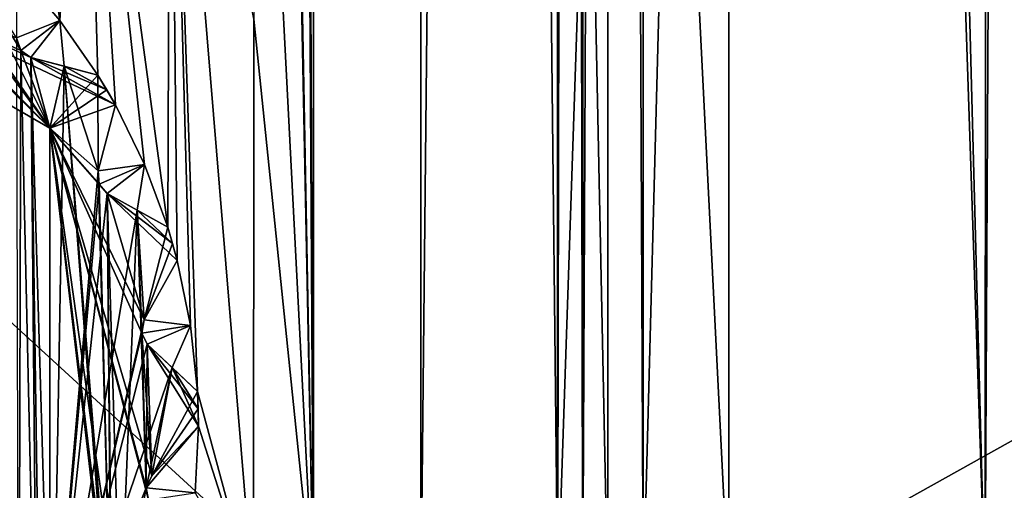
# Model space of a CAD drawing. Header units: metres. Extents: x -205 to 205, y -82 to 82.
# Tile 77 of 256: x -91.65 to -85.89, y -36.87 to -34.12. Entities that reach past the tile are written whole.
import ezdxf

# ---------------------------------------------------------------- set-up
doc = ezdxf.new("R2010")
doc.units = ezdxf.units.M
doc.layers.add('solid_PRT0003', color=7, linetype='CONTINUOUS')

msp = doc.modelspace()

# ---------------------------------------------------------------- linework, layer by layer
at = {"layer": 'solid_PRT0003'}
for points in [[(-200, -75), (-200, 75), (0, 75)], [(0, -75), (-200, -75), (0, 75)], [(-173.501572, -37.4888, 108.5), (-88.490875, 37.499069, 108.5), (-173.490875, 37.5112, 108.5)], [(-173.501572, -37.4888, 108.5), (-88.501579, -37.500927, 108.5), (-88.490875, 37.499069, 108.5)], [(-89.929092, -37.500725, 108.410858), (-172.074066, -37.489002, 108.410858), (-172.063354, 37.510998, 108.410858)], [(-89.918396, 37.499275, 108.410858), (-89.929092, -37.500725, 108.410858), (-172.063354, 37.510998, 108.410858)], [(-89.929092, -37.500725, 108.410858), (-90.26828, 37.499325, 75), (-90.268768, 34.112724, 75)], [(-89.918396, 37.499275, 108.410858), (-90.26828, 37.499325, 75), (-89.929092, -37.500725, 108.410858)], [(-89.290878, 37.499184, 106.5), (-89.301575, -37.500813, 106.5), (-88.490875, 37.499069, 106)], [(-89.290878, 37.499184, 104.5), (-89.301575, -37.500813, 104.5), (-88.490875, 37.499069, 104)], [(-89.290878, 37.499184, 102.5), (-89.301575, -37.500813, 102.5), (-88.490875, 37.499069, 102)], [(-89.290878, 37.499184, 100.5), (-89.301575, -37.500813, 100.5), (-88.490875, 37.499069, 100)], [(-89.290878, 37.499184, 98.5), (-89.301575, -37.500813, 98.5), (-88.490875, 37.499069, 98)], [(-89.290878, 37.499184, 96.5), (-89.301575, -37.500813, 96.5), (-88.490875, 37.499069, 96)], [(-89.290878, 37.499184, 94.5), (-89.301575, -37.500813, 94.5), (-88.490875, 37.499069, 94)], [(-89.290878, 37.499184, 92.5), (-89.301575, -37.500813, 92.5), (-88.490875, 37.499069, 92)], [(-89.290878, 37.499184, 90.5), (-89.301575, -37.500813, 90.5), (-88.490875, 37.499069, 90)], [(-89.290878, 37.499184, 88.5), (-89.301575, -37.500813, 88.5), (-88.490875, 37.499069, 88)], [(-89.290878, 37.499184, 86.5), (-89.301575, -37.500813, 86.5), (-88.490875, 37.499069, 86)], [(-89.290878, 37.499184, 84.5), (-89.301575, -37.500813, 84.5), (-88.490875, 37.499069, 84)], [(-89.290878, 37.499184, 82.5), (-89.301575, -37.500813, 82.5), (-88.490875, 37.499069, 82)], [(-89.290878, 37.499184, 80.5), (-89.301575, -37.500813, 80.5), (-88.490875, 37.499069, 80)], [(-89.290878, 37.499184, 78.5), (-89.301575, -37.500813, 78.5), (-88.490875, 37.499069, 78)], [(-89.290878, 37.499184, 76.5), (-89.301575, -37.500813, 76.5), (-88.490875, 37.499069, 76)], [(-89.290878, 37.499184, 106.5), (-88.501579, -37.500927, 107), (-89.301575, -37.500813, 106.5)], [(-89.290878, 37.499184, 104.5), (-88.501579, -37.500927, 105), (-89.301575, -37.500813, 104.5)], [(-89.290878, 37.499184, 102.5), (-88.501579, -37.500927, 103), (-89.301575, -37.500813, 102.5)], [(-89.290878, 37.499184, 100.5), (-88.501579, -37.500927, 101), (-89.301575, -37.500813, 100.5)], [(-89.290878, 37.499184, 98.5), (-88.501579, -37.500927, 99), (-89.301575, -37.500813, 98.5)], [(-89.290878, 37.499184, 96.5), (-88.501579, -37.500927, 97), (-89.301575, -37.500813, 96.5)], [(-89.290878, 37.499184, 94.5), (-88.501579, -37.500927, 95), (-89.301575, -37.500813, 94.5)], [(-89.290878, 37.499184, 92.5), (-88.501579, -37.500927, 93), (-89.301575, -37.500813, 92.5)], [(-89.290878, 37.499184, 90.5), (-88.501579, -37.500927, 91), (-89.301575, -37.500813, 90.5)], [(-89.290878, 37.499184, 88.5), (-88.501579, -37.500927, 89), (-89.301575, -37.500813, 88.5)], [(-89.290878, 37.499184, 86.5), (-88.501579, -37.500927, 87), (-89.301575, -37.500813, 86.5)], [(-89.290878, 37.499184, 84.5), (-88.501579, -37.500927, 85), (-89.301575, -37.500813, 84.5)], [(-89.290878, 37.499184, 82.5), (-88.501579, -37.500927, 83), (-89.301575, -37.500813, 82.5)], [(-89.290878, 37.499184, 80.5), (-88.501579, -37.500927, 81), (-89.301575, -37.500813, 80.5)], [(-89.290878, 37.499184, 78.5), (-88.501579, -37.500927, 79), (-89.301575, -37.500813, 78.5)], [(-89.290878, 37.499184, 76.5), (-88.501579, -37.500927, 77), (-89.301575, -37.500813, 76.5)], [(-89.301575, -37.500813, 106.5), (-88.501579, -37.500927, 106), (-88.490875, 37.499069, 106)], [(-89.301575, -37.500813, 104.5), (-88.501579, -37.500927, 104), (-88.490875, 37.499069, 104)], [(-89.301575, -37.500813, 102.5), (-88.501579, -37.500927, 102), (-88.490875, 37.499069, 102)], [(-89.301575, -37.500813, 100.5), (-88.501579, -37.500927, 100), (-88.490875, 37.499069, 100)], [(-89.301575, -37.500813, 98.5), (-88.501579, -37.500927, 98), (-88.490875, 37.499069, 98)], [(-89.301575, -37.500813, 96.5), (-88.501579, -37.500927, 96), (-88.490875, 37.499069, 96)], [(-89.301575, -37.500813, 94.5), (-88.501579, -37.500927, 94), (-88.490875, 37.499069, 94)], [(-89.301575, -37.500813, 92.5), (-88.501579, -37.500927, 92), (-88.490875, 37.499069, 92)], [(-89.301575, -37.500813, 90.5), (-88.501579, -37.500927, 90), (-88.490875, 37.499069, 90)], [(-89.301575, -37.500813, 88.5), (-88.501579, -37.500927, 88), (-88.490875, 37.499069, 88)], [(-89.301575, -37.500813, 86.5), (-88.501579, -37.500927, 86), (-88.490875, 37.499069, 86)], [(-89.301575, -37.500813, 84.5), (-88.501579, -37.500927, 84), (-88.490875, 37.499069, 84)], [(-89.301575, -37.500813, 82.5), (-88.501579, -37.500927, 82), (-88.490875, 37.499069, 82)], [(-89.301575, -37.500813, 80.5), (-88.501579, -37.500927, 80), (-88.490875, 37.499069, 80)], [(-89.301575, -37.500813, 78.5), (-88.501579, -37.500927, 78), (-88.490875, 37.499069, 78)], [(-89.301575, -37.500813, 76.5), (-88.501579, -37.500927, 76), (-88.490875, 37.499069, 76)], [(-89.290878, 37.499184, 106.5), (-88.490875, 37.499069, 107), (-88.501579, -37.500927, 107)], [(-89.290878, 37.499184, 104.5), (-88.490875, 37.499069, 105), (-88.501579, -37.500927, 105)], [(-89.290878, 37.499184, 102.5), (-88.490875, 37.499069, 103), (-88.501579, -37.500927, 103)], [(-89.290878, 37.499184, 100.5), (-88.490875, 37.499069, 101), (-88.501579, -37.500927, 101)], [(-89.290878, 37.499184, 98.5), (-88.490875, 37.499069, 99), (-88.501579, -37.500927, 99)], [(-89.290878, 37.499184, 96.5), (-88.490875, 37.499069, 97), (-88.501579, -37.500927, 97)], [(-89.290878, 37.499184, 94.5), (-88.490875, 37.499069, 95), (-88.501579, -37.500927, 95)], [(-89.290878, 37.499184, 92.5), (-88.490875, 37.499069, 93), (-88.501579, -37.500927, 93)], [(-89.290878, 37.499184, 90.5), (-88.490875, 37.499069, 91), (-88.501579, -37.500927, 91)], [(-89.290878, 37.499184, 88.5), (-88.490875, 37.499069, 89), (-88.501579, -37.500927, 89)], [(-89.290878, 37.499184, 86.5), (-88.490875, 37.499069, 87), (-88.501579, -37.500927, 87)], [(-89.290878, 37.499184, 84.5), (-88.490875, 37.499069, 85), (-88.501579, -37.500927, 85)], [(-89.290878, 37.499184, 82.5), (-88.490875, 37.499069, 83), (-88.501579, -37.500927, 83)], [(-89.290878, 37.499184, 80.5), (-88.490875, 37.499069, 81), (-88.501579, -37.500927, 81)], [(-89.290878, 37.499184, 78.5), (-88.490875, 37.499069, 79), (-88.501579, -37.500927, 79)], [(-89.290878, 37.499184, 76.5), (-88.490875, 37.499069, 77), (-88.501579, -37.500927, 77)], [(-88.490875, 37.499069, 48), (-88.501579, -37.500927, 48), (-85.990875, 37.498714, 48)], [(-88.501579, -37.500927, 55), (-88.501579, -37.500927, 48), (-88.490875, 37.499069, 48)], [(-88.501579, -37.500927, 55), (-88.490875, 37.499069, 48), (-88.490875, 37.499069, 55)], [(-86.001579, -37.501286, 73), (-88.501579, -37.500927, 73), (-88.490875, 37.499069, 73)], [(-88.490875, 37.499069, 66), (-88.490875, 37.499069, 73), (-88.501579, -37.500927, 73)], [(-88.501579, -37.500927, 66), (-88.490875, 37.499069, 66), (-88.501579, -37.500927, 73)], [(-88.490875, 37.499069, 57), (-88.501579, -37.500927, 57), (-85.990875, 37.498714, 57)], [(-88.501579, -37.500927, 64), (-88.501579, -37.500927, 57), (-88.490875, 37.499069, 57)], [(-88.501579, -37.500927, 64), (-88.490875, 37.499069, 57), (-88.490875, 37.499069, 64)], [(-86.001579, -37.501286, 55), (-88.501579, -37.500927, 55), (-88.490875, 37.499069, 55)], [(-88.501579, -37.500927, 66), (-85.990875, 37.498714, 66), (-88.490875, 37.499069, 66)], [(-86.001579, -37.501286, 64), (-88.501579, -37.500927, 64), (-88.490875, 37.499069, 64)], [(-88.501579, -37.500927, 108.5), (-88.490875, 37.499069, 107), (-88.490875, 37.499069, 108.5)], [(-88.501579, -37.500927, 108.5), (-88.501579, -37.500927, 107), (-88.490875, 37.499069, 107)], [(-88.501579, -37.500927, 106), (-88.490875, 37.499069, 105), (-88.490875, 37.499069, 106)], [(-88.501579, -37.500927, 106), (-88.501579, -37.500927, 105), (-88.490875, 37.499069, 105)], [(-88.501579, -37.500927, 104), (-88.490875, 37.499069, 103), (-88.490875, 37.499069, 104)], [(-88.501579, -37.500927, 104), (-88.501579, -37.500927, 103), (-88.490875, 37.499069, 103)], [(-88.501579, -37.500927, 102), (-88.490875, 37.499069, 101), (-88.490875, 37.499069, 102)], [(-88.501579, -37.500927, 102), (-88.501579, -37.500927, 101), (-88.490875, 37.499069, 101)], [(-88.501579, -37.500927, 100), (-88.490875, 37.499069, 99), (-88.490875, 37.499069, 100)], [(-88.501579, -37.500927, 100), (-88.501579, -37.500927, 99), (-88.490875, 37.499069, 99)], [(-88.501579, -37.500927, 98), (-88.490875, 37.499069, 97), (-88.490875, 37.499069, 98)], [(-88.501579, -37.500927, 98), (-88.501579, -37.500927, 97), (-88.490875, 37.499069, 97)], [(-88.501579, -37.500927, 96), (-88.490875, 37.499069, 95), (-88.490875, 37.499069, 96)], [(-88.501579, -37.500927, 96), (-88.501579, -37.500927, 95), (-88.490875, 37.499069, 95)], [(-88.501579, -37.500927, 94), (-88.490875, 37.499069, 93), (-88.490875, 37.499069, 94)], [(-88.501579, -37.500927, 94), (-88.501579, -37.500927, 93), (-88.490875, 37.499069, 93)], [(-88.501579, -37.500927, 92), (-88.490875, 37.499069, 91), (-88.490875, 37.499069, 92)], [(-88.501579, -37.500927, 92), (-88.501579, -37.500927, 91), (-88.490875, 37.499069, 91)], [(-88.501579, -37.500927, 90), (-88.490875, 37.499069, 89), (-88.490875, 37.499069, 90)], [(-88.501579, -37.500927, 90), (-88.501579, -37.500927, 89), (-88.490875, 37.499069, 89)], [(-88.501579, -37.500927, 88), (-88.490875, 37.499069, 87), (-88.490875, 37.499069, 88)], [(-88.501579, -37.500927, 88), (-88.501579, -37.500927, 87), (-88.490875, 37.499069, 87)], [(-88.501579, -37.500927, 86), (-88.490875, 37.499069, 85), (-88.490875, 37.499069, 86)], [(-88.501579, -37.500927, 86), (-88.501579, -37.500927, 85), (-88.490875, 37.499069, 85)], [(-88.501579, -37.500927, 84), (-88.490875, 37.499069, 83), (-88.490875, 37.499069, 84)], [(-88.501579, -37.500927, 84), (-88.501579, -37.500927, 83), (-88.490875, 37.499069, 83)], [(-88.501579, -37.500927, 82), (-88.490875, 37.499069, 81), (-88.490875, 37.499069, 82)], [(-88.501579, -37.500927, 82), (-88.501579, -37.500927, 81), (-88.490875, 37.499069, 81)], [(-88.501579, -37.500927, 80), (-88.490875, 37.499069, 79), (-88.490875, 37.499069, 80)], [(-88.501579, -37.500927, 80), (-88.501579, -37.500927, 79), (-88.490875, 37.499069, 79)], [(-88.501579, -37.500927, 78), (-88.490875, 37.499069, 77), (-88.490875, 37.499069, 78)], [(-88.501579, -37.500927, 78), (-88.501579, -37.500927, 77), (-88.490875, 37.499069, 77)], [(-88.501579, -37.500927, 76), (-88.490875, 37.499069, 75.5), (-88.490875, 37.499069, 76)], [(-88.501579, -37.500927, 76), (-88.501579, -37.500927, 75.5), (-88.490875, 37.499069, 75.5)], [(-88.355133, -37.50095, 75.146446), (-88.490875, 37.499069, 75.5), (-88.501579, -37.500927, 75.5)], [(-88.496223, -0.000929, 44.299999), (-88.490875, 37.499069, 45.5), (-88.501579, -37.500927, 45.5)], [(-88.344429, 37.49905, 45.853554), (-88.501579, -37.500927, 45.5), (-88.490875, 37.499069, 45.5)], [(-88.344429, 37.49905, 45.853554), (-88.355133, -37.50095, 45.853554), (-88.501579, -37.500927, 45.5)], [(-88.501579, -37.500927, 48), (-86.001579, -37.501286, 48), (-85.990875, 37.498714, 48)], [(-88.501579, -37.500927, 57), (-86.001579, -37.501286, 57), (-85.990875, 37.498714, 57)], [(-86.001579, -37.501286, 66), (-85.990875, 37.498714, 66), (-88.501579, -37.500927, 66)], [(-86.001579, -37.501286, 73), (-88.490875, 37.499069, 73), (-85.990875, 37.498714, 73)], [(-86.001579, -37.501286, 55), (-88.490875, 37.499069, 55), (-85.990875, 37.498714, 55)], [(-86.001579, -37.501286, 64), (-88.490875, 37.499069, 64), (-85.990875, 37.498714, 64)], [(-88.344429, 37.49905, 75.146446), (-88.490875, 37.499069, 75.5), (-88.355133, -37.50095, 75.146446)], [(-88.344429, 37.49905, 45.853554), (-87.990875, 37.499001, 46), (-88.355133, -37.50095, 45.853554)], [(-88.344429, 37.49905, 75.146446), (-88.355133, -37.50095, 75.146446), (-88.001579, -37.500999, 75)], [(-88.355133, -37.50095, 45.853554), (-87.990875, 37.499001, 46), (-88.001579, -37.500999, 46)], [(-88.344429, 37.49905, 75.146446), (-88.001579, -37.500999, 75), (-87.990875, 37.499001, 75)], [(-87.990875, 37.499001, 46), (-85.990875, 37.498714, 46), (-88.001579, -37.500999, 46)], [(-87.990875, 37.499001, 75), (-88.001579, -37.500999, 75), (-86.001579, -37.501286, 75)], [(-88.001579, -37.500999, 46), (-85.990875, 37.498714, 46), (-86.001579, -37.501286, 46)], [(-87.990875, 37.499001, 75), (-86.001579, -37.501286, 75), (-85.990875, 37.498714, 75)], [(-85.648026, -37.501335, 47.853554), (-85.990875, 37.498714, 48), (-86.001579, -37.501286, 48)], [(-85.637321, 37.498665, 73.146446), (-86.001579, -37.501286, 73), (-85.990875, 37.498714, 73)], [(-85.648026, -37.501335, 56.853554), (-85.990875, 37.498714, 57), (-86.001579, -37.501286, 57)], [(-86.001579, -37.501286, 55), (-85.990875, 37.498714, 55), (-85.637321, 37.498665, 55.146446)], [(-85.648026, -37.501335, 65.853554), (-85.990875, 37.498714, 66), (-86.001579, -37.501286, 66)], [(-86.001579, -37.501286, 64), (-85.990875, 37.498714, 64), (-85.637321, 37.498665, 64.146446)], [(-86.001579, -37.501286, 46), (-85.990875, 37.498714, 46), (-85.637321, 37.498665, 46.146446)], [(-85.648026, -37.501335, 74.853554), (-85.990875, 37.498714, 75), (-86.001579, -37.501286, 75)], [(-85.648026, -37.501335, 73.146446), (-86.001579, -37.501286, 73), (-85.637321, 37.498665, 73.146446)], [(-85.648026, -37.501335, 55.146446), (-86.001579, -37.501286, 55), (-85.637321, 37.498665, 55.146446)], [(-85.648026, -37.501335, 64.146446), (-86.001579, -37.501286, 64), (-85.637321, 37.498665, 64.146446)], [(-85.648026, -37.501335, 46.146446), (-86.001579, -37.501286, 46), (-85.637321, 37.498665, 46.146446)], [(-85.637321, 37.498665, 47.853554), (-85.990875, 37.498714, 48), (-85.648026, -37.501335, 47.853554)], [(-85.648026, -37.501335, 56.853554), (-85.637321, 37.498665, 56.853554), (-85.990875, 37.498714, 57)], [(-85.648026, -37.501335, 65.853554), (-85.637321, 37.498665, 65.853554), (-85.990875, 37.498714, 66)], [(-85.637321, 37.498665, 74.853554), (-85.990875, 37.498714, 75), (-85.648026, -37.501335, 74.853554)], [(-89.929092, -37.500725, 108.410858), (-90.268768, 34.112724, 75), (-90.269249, 30.742104, 75)], [(-90.270752, 20.19717, 75), (-89.929092, -37.500725, 108.410858), (-90.269249, 30.742104, 75)], [(-90.270752, 20.19717, 75), (-90.270912, 19.101479, 75), (-89.929092, -37.500725, 108.410858)], [(-90.270912, 19.101479, 75), (-90.27636, -19.102829, 75), (-89.929092, -37.500725, 108.410858)], [(-88.498222, -14.001639, 38.500713), (-88.496223, -0.000929, 44.299999), (-88.501579, -37.500927, 45.5)], [(-88.499054, -19.800928, 24.5), (-88.498222, -14.001639, 38.500713), (-88.501579, -37.500927, 45.5)], [(-90.27636, -19.102829, 75), (-90.27652, -20.198521, 75), (-89.929092, -37.500725, 108.410858)], [(-88.499054, -19.800928, 24.5), (-88.501579, -37.500927, 45.5), (-88.499222, -20.976364, 14.774105)], [(-90.27652, -20.198521, 75), (-90.278023, -30.743452, 75), (-89.929092, -37.500725, 108.410858)], [(-88.501579, -37.500927, 45.5), (-88.499451, -22.615583, 14.705912), (-88.499222, -20.976364, 14.774105)], [(-88.501579, -37.500927, 45.5), (-88.499565, -23.419096, 14.5), (-88.499451, -22.615583, 14.705912)], [(-88.501579, -37.500927, 45.5), (-88.501579, -37.500927, 14.5), (-88.499565, -23.419096, 14.5)], [(-88.208687, -37.500969, 13.792893), (-88.499565, -23.419096, 14.5), (-88.501579, -37.500927, 14.5)], [(-88.206673, -23.419138, 13.792892), (-88.499565, -23.419096, 14.5), (-88.208687, -37.500969, 13.792893)], [(-88.206673, -23.419138, 13.792892), (-88.208687, -37.500969, 13.792893), (-87.501579, -37.501072, 13.5)], [(-88.206673, -23.419138, 13.792892), (-87.501579, -37.501072, 13.5), (-87.499565, -23.419239, 13.5)], [(-78.465324, -32.456062, 13.5), (-87.499565, -23.419239, 13.5), (-87.501579, -37.501072, 13.5)], [(-89.929092, -37.500725, 108.410858), (-90.278023, -30.743452, 75), (-90.278503, -34.113285, 75)], [(-90.78154, -35.32859, 75), (-90.76757, -31.603254, 75), (-91.265327, -31.743202, 75)], [(-90.78154, -35.32859, 75), (-90.725716, -35.52338, 75), (-90.76757, -31.603254, 75)], [(-90.278984, -37.500675, 75), (-90.278503, -34.113285, 75), (-90.76757, -31.603254, 75)], [(-90.607071, -36.290493, 75), (-90.278984, -37.500675, 75), (-90.76757, -31.603254, 75)], [(-90.647263, -35.903976, 75), (-90.607071, -36.290493, 75), (-90.76757, -31.603254, 75)], [(-90.725716, -35.52338, 75), (-90.647263, -35.903976, 75), (-90.76757, -31.603254, 75)], [(-91.411171, -34.120949, 75), (-91.265327, -31.743202, 75), (-91.766609, -31.615757, 75)], [(-91.663269, -33.825222, 75), (-91.411171, -34.120949, 75), (-91.766609, -31.615757, 75)], [(-91.411171, -34.120949, 75), (-91.189743, -34.440292, 75), (-91.265327, -31.743202, 75)], [(-90.916588, -34.964211, 75), (-90.78154, -35.32859, 75), (-91.265327, -31.743202, 75)], [(-91.087227, -34.615082, 75), (-90.916588, -34.964211, 75), (-91.265327, -31.743202, 75)], [(-91.189743, -34.440292, 75), (-91.087227, -34.615082, 75), (-91.265327, -31.743202, 75)], [(-77.105865, -34.974171, 13.5), (-78.465324, -32.456062, 13.5), (-87.501579, -37.501072, 13.5)], [(-94.500938, -33.000072, 55), (-91.581444, -34.338203, 55), (-91.087227, -34.615082, 55)], [(-91.470001, -34.750698, 55), (-94.500938, -33.000072, 55), (-91.087227, -34.615082, 55)], [(-94.500938, -33.000072, 55), (-91.639687, -34.297104, 55), (-91.581444, -34.338203, 55)], [(-94.500938, -33.000072, 55), (-91.664719, -34.223328, 55), (-91.639687, -34.297104, 55)], [(-94.500938, -33.000072, 26), (-94.500938, -33.000072, 55), (-91.470001, -34.750698, 55)], [(-91.469917, -34.750843, 26), (-94.500938, -33.000072, 26), (-91.470001, -34.750698, 55)], [(-93.112427, -33.138348, 26), (-94.500938, -33.000072, 26), (-91.469917, -34.750843, 26)], [(-93.054947, -33.190941, 26), (-93.112427, -33.138348, 26), (-91.469917, -34.750843, 26)], [(-92.984154, -33.198902, 26), (-93.054947, -33.190941, 26), (-91.469917, -34.750843, 26)], [(-92.277443, -33.654629, 26), (-92.984154, -33.198902, 26), (-91.469917, -34.750843, 26)], [(-92.210854, -33.679947, 26), (-92.277443, -33.654629, 26), (-91.469917, -34.750843, 26)], [(-92.007286, -33.680687, 26), (-92.210854, -33.679947, 26), (-91.469917, -34.750843, 26)], [(-91.639687, -34.297108, 26), (-92.007286, -33.680687, 26), (-91.469917, -34.750843, 26)], [(-91.639687, -34.297108, 26), (-91.664719, -34.223328, 26), (-92.007286, -33.680687, 26)], [(-91.664719, -34.223328, 6), (-91.411171, -34.120949, 6), (-91.663269, -33.825222, 6)], [(-91.411171, -34.120949, 6), (-91.411171, -34.120949, 75), (-91.663269, -33.825222, 75)], [(-91.663269, -33.825222, 55), (-91.411171, -34.120949, 6), (-91.663269, -33.825222, 75)], [(-91.663269, -33.825222, 26), (-91.663269, -33.825222, 6), (-91.411171, -34.120949, 6)], [(-91.663269, -33.825222, 26), (-91.411171, -34.120949, 6), (-91.663269, -33.825222, 55)], [(-91.664719, -34.223328, 6), (-91.639687, -34.297104, 6), (-91.411171, -34.120949, 6)], [(-91.639687, -34.297104, 6), (-91.581444, -34.338203, 6), (-91.411171, -34.120949, 6)], [(-91.581444, -34.338203, 6), (-91.387169, -34.388836, 6), (-91.411171, -34.120949, 6)], [(-91.189743, -34.440292, 55), (-91.189743, -34.440292, 75), (-91.411171, -34.120949, 75)], [(-91.189743, -34.440292, 6), (-91.411171, -34.120949, 75), (-91.411171, -34.120949, 6)], [(-91.189743, -34.440292, 26), (-91.411171, -34.120949, 75), (-91.189743, -34.440292, 6)], [(-91.189743, -34.440292, 26), (-91.189743, -34.440292, 55), (-91.411171, -34.120949, 75)], [(-91.387169, -34.388836, 6), (-91.189743, -34.440292, 6), (-91.411171, -34.120949, 6)], [(-89.929092, -37.500725, 108.410858), (-90.278503, -34.113285, 75), (-90.278984, -37.500675, 75)], [(-91.639687, -34.297108, 75), (-91.664719, -34.223328, 75), (-91.653656, -39.16468, 75)], [(-91.664719, -34.223328, 55), (-91.664719, -34.223328, 75), (-91.639687, -34.297108, 75)], [(-91.664719, -34.223328, 55), (-91.639687, -34.297108, 75), (-91.639687, -34.297104, 55)], [(-91.639687, -34.297108, 26), (-91.639687, -34.297104, 6), (-91.664719, -34.223328, 6)], [(-91.639687, -34.297108, 26), (-91.664719, -34.223328, 6), (-91.664719, -34.223328, 26)], [(-91.639687, -34.297108, 75), (-91.653656, -39.16468, 75), (-91.543053, -38.609055, 75)], [(-91.639687, -34.297104, 55), (-91.639687, -34.297108, 75), (-91.581482, -34.338192, 75)], [(-91.639687, -34.297104, 55), (-91.581482, -34.338192, 75), (-91.581444, -34.338203, 55)], [(-91.581482, -34.338192, 26), (-91.581444, -34.338203, 6), (-91.639687, -34.297104, 6)], [(-91.581482, -34.338192, 26), (-91.639687, -34.297104, 6), (-91.639687, -34.297108, 26)], [(-91.581482, -34.338192, 75), (-91.639687, -34.297108, 75), (-91.543053, -38.609055, 75)], [(-91.581482, -34.338192, 26), (-91.639687, -34.297108, 26), (-91.469917, -34.750843, 26)], [(-91.581482, -34.338192, 75), (-91.521965, -38.541008, 75), (-91.459534, -38.4944, 75)], [(-91.387192, -34.388828, 75), (-91.581482, -34.338192, 75), (-91.459534, -38.4944, 75)], [(-91.581482, -34.338192, 75), (-91.543053, -38.609055, 75), (-91.521965, -38.541008, 75)], [(-91.189743, -34.440292, 55), (-91.581482, -34.338192, 75), (-91.387192, -34.388828, 75)], [(-91.387169, -34.388836, 55), (-91.581482, -34.338192, 75), (-91.189743, -34.440292, 55)], [(-91.581444, -34.338203, 55), (-91.581482, -34.338192, 75), (-91.387169, -34.388836, 55)], [(-91.581482, -34.338192, 26), (-91.189743, -34.440292, 6), (-91.387169, -34.388836, 6)], [(-91.387192, -34.388828, 26), (-91.189743, -34.440292, 6), (-91.581482, -34.338192, 26)], [(-91.581482, -34.338192, 26), (-91.387169, -34.388836, 6), (-91.581444, -34.338203, 6)], [(-91.387192, -34.388828, 26), (-91.581482, -34.338192, 26), (-91.469917, -34.750843, 26)], [(-91.581444, -34.338203, 55), (-91.137352, -34.52702, 55), (-91.087227, -34.615082, 55)], [(-91.581444, -34.338203, 55), (-91.387169, -34.388836, 55), (-91.137352, -34.52702, 55)], [(-91.189743, -34.440292, 26), (-91.387192, -34.388828, 26), (-91.469917, -34.750843, 26)], [(-91.387192, -34.388828, 75), (-91.459534, -38.4944, 75), (-91.08046, -38.372753, 75)], [(-91.387192, -34.388828, 75), (-91.08046, -38.372753, 75), (-91.111511, -37.807079, 75)], [(-91.387192, -34.388828, 75), (-91.111511, -37.807079, 75), (-91.187637, -35.00032, 75)], [(-91.387192, -34.388828, 75), (-91.187637, -35.00032, 75), (-91.189743, -34.440292, 75)], [(-91.189743, -34.440292, 55), (-91.387192, -34.388828, 75), (-91.189743, -34.440292, 75)], [(-91.189743, -34.440292, 26), (-91.189743, -34.440292, 6), (-91.387192, -34.388828, 26)], [(-91.387169, -34.388836, 55), (-91.189743, -34.440292, 55), (-91.137352, -34.52702, 55)], [(-91.137352, -34.52702, 26), (-91.189743, -34.440292, 26), (-91.469917, -34.750843, 26)], [(-91.189743, -34.440292, 75), (-91.187637, -35.00032, 75), (-91.087227, -34.615082, 75)], [(-91.137352, -34.52702, 26), (-91.137352, -34.52702, 55), (-91.189743, -34.440292, 55)], [(-91.137352, -34.52702, 26), (-91.189743, -34.440292, 55), (-91.189743, -34.440292, 26)], [(-91.087227, -34.615082, 26), (-91.137352, -34.52702, 26), (-91.469917, -34.750843, 26)], [(-91.087227, -34.615082, 26), (-91.087227, -34.615082, 55), (-91.137352, -34.52702, 55)], [(-91.087227, -34.615082, 26), (-91.137352, -34.52702, 55), (-91.137352, -34.52702, 26)], [(-91.470001, -34.750698, 55), (-91.087227, -34.615082, 55), (-91.187637, -35.00032, 55)], [(-91.187637, -35.00032, 26), (-91.087227, -34.615082, 26), (-91.469917, -34.750843, 26)], [(-91.187637, -35.00032, 55), (-91.087227, -34.615082, 75), (-91.187637, -35.00032, 75)], [(-91.087227, -34.615082, 55), (-91.087227, -34.615082, 75), (-91.187637, -35.00032, 55)], [(-91.187637, -35.00032, 6), (-90.916588, -34.964211, 6), (-91.087227, -34.615082, 6)], [(-91.087227, -34.615082, 26), (-91.187637, -35.00032, 6), (-91.087227, -34.615082, 6)], [(-91.187637, -35.00032, 26), (-91.187637, -35.00032, 6), (-91.087227, -34.615082, 26)], [(-90.916588, -34.964211, 6), (-90.916588, -34.964211, 75), (-91.087227, -34.615082, 75)], [(-91.087227, -34.615082, 55), (-90.916588, -34.964211, 6), (-91.087227, -34.615082, 75)], [(-91.087227, -34.615082, 26), (-91.087227, -34.615082, 6), (-90.916588, -34.964211, 6)], [(-91.087227, -34.615082, 26), (-90.916588, -34.964211, 6), (-91.087227, -34.615082, 55)], [(-91.470497, -38.250313, 26), (-91.469917, -34.750843, 26), (-91.470413, -38.250168, 55)], [(-91.187637, -35.00032, 26), (-91.469917, -34.750843, 26), (-91.470497, -38.250313, 26)], [(-91.470413, -38.250168, 55), (-91.470001, -34.750698, 55), (-91.111496, -37.807114, 55)], [(-91.469917, -34.750843, 26), (-91.470001, -34.750698, 55), (-91.470413, -38.250168, 55)], [(-91.470001, -34.750698, 55), (-91.108002, -37.73592, 55), (-91.111496, -37.807114, 55)], [(-91.470001, -34.750698, 55), (-91.059128, -37.675251, 55), (-91.108002, -37.73592, 55)], [(-91.470001, -34.750698, 55), (-90.892952, -36.923008, 55), (-91.059128, -37.675251, 55)], [(-91.470001, -34.750698, 55), (-90.907272, -36.85318, 55), (-90.892952, -36.923008, 55)], [(-91.470001, -34.750698, 55), (-90.875023, -36.782265, 55), (-90.907272, -36.85318, 55)], [(-91.470001, -34.750698, 55), (-90.932373, -35.948254, 55), (-90.875023, -36.782265, 55)], [(-91.470001, -34.750698, 55), (-90.91877, -35.871548, 55), (-90.932373, -35.948254, 55)], [(-91.470001, -34.750698, 55), (-91.135544, -35.132294, 55), (-90.91877, -35.871548, 55)], [(-91.470001, -34.750698, 55), (-91.181732, -35.078003, 55), (-91.135544, -35.132294, 55)], [(-91.470001, -34.750698, 55), (-91.187637, -35.00032, 55), (-91.181732, -35.078003, 55)], [(-91.187637, -35.00032, 6), (-91.181732, -35.078003, 6), (-90.916588, -34.964211, 6)], [(-91.181732, -35.078003, 6), (-91.135544, -35.132294, 6), (-90.916588, -34.964211, 6)], [(-91.135544, -35.132294, 6), (-90.959969, -35.229649, 6), (-90.916588, -34.964211, 6)], [(-90.959969, -35.229649, 6), (-90.78154, -35.32859, 6), (-90.916588, -34.964211, 6)], [(-90.78154, -35.32859, 55), (-90.78154, -35.32859, 75), (-90.916588, -34.964211, 75)], [(-90.78154, -35.32859, 6), (-90.916588, -34.964211, 75), (-90.916588, -34.964211, 6)], [(-90.78154, -35.32859, 26), (-90.916588, -34.964211, 75), (-90.78154, -35.32859, 6)], [(-90.78154, -35.32859, 26), (-90.78154, -35.32859, 55), (-90.916588, -34.964211, 75)], [(-77.349976, -37.825382, 13.5), (-77.105865, -34.974171, 13.5), (-87.501579, -37.501072, 13.5)], [(-91.181732, -35.078007, 26), (-91.187637, -35.00032, 26), (-91.470497, -38.250313, 26)], [(-91.181732, -35.078007, 75), (-91.187637, -35.00032, 75), (-91.111511, -37.807079, 75)], [(-91.187637, -35.00032, 55), (-91.187637, -35.00032, 75), (-91.181732, -35.078007, 75)], [(-91.187637, -35.00032, 55), (-91.181732, -35.078007, 75), (-91.181732, -35.078003, 55)], [(-91.181732, -35.078007, 26), (-91.181732, -35.078003, 6), (-91.187637, -35.00032, 6)], [(-91.181732, -35.078007, 26), (-91.187637, -35.00032, 6), (-91.187637, -35.00032, 26)], [(-91.135582, -35.132275, 26), (-91.181732, -35.078007, 26), (-91.470497, -38.250313, 26)], [(-91.181732, -35.078003, 55), (-91.181732, -35.078007, 75), (-91.135582, -35.132275, 75)], [(-91.181732, -35.078003, 55), (-91.135582, -35.132275, 75), (-91.135544, -35.132294, 55)], [(-91.135582, -35.132275, 26), (-91.135544, -35.132294, 6), (-91.181732, -35.078003, 6)], [(-91.135582, -35.132275, 26), (-91.181732, -35.078003, 6), (-91.181732, -35.078007, 26)], [(-91.135582, -35.132275, 75), (-91.181732, -35.078007, 75), (-91.111511, -37.807079, 75)], [(-90.959991, -35.229641, 26), (-91.135582, -35.132275, 26), (-91.470497, -38.250313, 26)], [(-91.135582, -35.132275, 75), (-91.108009, -37.73592, 75), (-91.059128, -37.675251, 75)], [(-90.959991, -35.229641, 75), (-91.135582, -35.132275, 75), (-91.059128, -37.675251, 75)], [(-91.135582, -35.132275, 75), (-91.111511, -37.807079, 75), (-91.108009, -37.73592, 75)], [(-90.78154, -35.32859, 55), (-91.135582, -35.132275, 75), (-90.959991, -35.229641, 75)], [(-90.959969, -35.229649, 55), (-91.135582, -35.132275, 75), (-90.78154, -35.32859, 55)], [(-91.135544, -35.132294, 55), (-91.135582, -35.132275, 75), (-90.959969, -35.229649, 55)], [(-91.135582, -35.132275, 26), (-90.78154, -35.32859, 6), (-90.959969, -35.229649, 6)], [(-90.959991, -35.229641, 26), (-90.78154, -35.32859, 6), (-91.135582, -35.132275, 26)], [(-91.135582, -35.132275, 26), (-90.959969, -35.229649, 6), (-91.135544, -35.132294, 6)], [(-91.135544, -35.132294, 55), (-90.725716, -35.52338, 55), (-90.91877, -35.871548, 55)], [(-91.135544, -35.132294, 55), (-90.752365, -35.425621, 55), (-90.725716, -35.52338, 55)], [(-91.135544, -35.132294, 55), (-90.959969, -35.229649, 55), (-90.752365, -35.425621, 55)], [(-90.91877, -35.871548, 26), (-90.959991, -35.229641, 26), (-91.470497, -38.250313, 26)], [(-90.959991, -35.229641, 75), (-91.059128, -37.675251, 75), (-90.907272, -36.853184, 75)], [(-90.959991, -35.229641, 75), (-90.907272, -36.853184, 75), (-90.932373, -35.948257, 75)], [(-90.959991, -35.229641, 75), (-90.932373, -35.948257, 75), (-90.91877, -35.871548, 75)], [(-90.959991, -35.229641, 75), (-90.91877, -35.871548, 75), (-90.78154, -35.32859, 75)], [(-90.78154, -35.32859, 55), (-90.959991, -35.229641, 75), (-90.78154, -35.32859, 75)], [(-90.78154, -35.32859, 26), (-90.78154, -35.32859, 6), (-90.959991, -35.229641, 26)], [(-90.91877, -35.871548, 26), (-90.78154, -35.32859, 26), (-90.959991, -35.229641, 26)], [(-90.959969, -35.229649, 55), (-90.78154, -35.32859, 55), (-90.752365, -35.425621, 55)], [(-90.78154, -35.32859, 75), (-90.91877, -35.871548, 75), (-90.725716, -35.52338, 75)], [(-90.91877, -35.871548, 26), (-90.752365, -35.425621, 26), (-90.78154, -35.32859, 26)], [(-90.752365, -35.425621, 26), (-90.752365, -35.425621, 55), (-90.78154, -35.32859, 55)], [(-90.752365, -35.425621, 26), (-90.78154, -35.32859, 55), (-90.78154, -35.32859, 26)], [(-90.91877, -35.871548, 26), (-90.725716, -35.52338, 26), (-90.752365, -35.425621, 26)], [(-90.725716, -35.52338, 26), (-90.725716, -35.52338, 55), (-90.752365, -35.425621, 55)], [(-90.725716, -35.52338, 26), (-90.752365, -35.425621, 55), (-90.752365, -35.425621, 26)], [(-90.91877, -35.871548, 55), (-90.725716, -35.52338, 75), (-90.91877, -35.871548, 75)], [(-90.725716, -35.52338, 55), (-90.725716, -35.52338, 75), (-90.91877, -35.871548, 55)], [(-90.91877, -35.871548, 6), (-90.647263, -35.903976, 6), (-90.725716, -35.52338, 6)], [(-90.725716, -35.52338, 26), (-90.91877, -35.871548, 6), (-90.725716, -35.52338, 6)], [(-90.91877, -35.871548, 26), (-90.91877, -35.871548, 6), (-90.725716, -35.52338, 26)], [(-90.647263, -35.903976, 6), (-90.647263, -35.903976, 75), (-90.725716, -35.52338, 75)], [(-90.725716, -35.52338, 55), (-90.647263, -35.903976, 6), (-90.725716, -35.52338, 75)], [(-90.725716, -35.52338, 26), (-90.725716, -35.52338, 6), (-90.647263, -35.903976, 6)], [(-90.725716, -35.52338, 26), (-90.647263, -35.903976, 6), (-90.725716, -35.52338, 55)], [(-90.932373, -35.948257, 26), (-90.91877, -35.871548, 26), (-91.470497, -38.250313, 26)], [(-90.91877, -35.871548, 55), (-90.91877, -35.871548, 75), (-90.932373, -35.948257, 75)], [(-90.91877, -35.871548, 55), (-90.932373, -35.948257, 75), (-90.932373, -35.948254, 55)], [(-90.91877, -35.871548, 6), (-90.932373, -35.948254, 6), (-90.647263, -35.903976, 6)], [(-90.932373, -35.948257, 26), (-90.932373, -35.948254, 6), (-90.91877, -35.871548, 6)], [(-90.932373, -35.948257, 26), (-90.91877, -35.871548, 6), (-90.91877, -35.871548, 26)], [(-90.932373, -35.948254, 6), (-90.901138, -36.012329, 6), (-90.647263, -35.903976, 6)], [(-90.901138, -36.012329, 6), (-90.755287, -36.150291, 6), (-90.647263, -35.903976, 6)], [(-90.755287, -36.150291, 6), (-90.607071, -36.290493, 6), (-90.647263, -35.903976, 6)], [(-90.607071, -36.290493, 55), (-90.607071, -36.290493, 75), (-90.647263, -35.903976, 75)], [(-90.607071, -36.290493, 6), (-90.647263, -35.903976, 75), (-90.647263, -35.903976, 6)], [(-90.607071, -36.290493, 26), (-90.647263, -35.903976, 75), (-90.607071, -36.290493, 6)], [(-90.607071, -36.290493, 26), (-90.607071, -36.290493, 55), (-90.647263, -35.903976, 75)], [(-90.901169, -36.012302, 26), (-90.932373, -35.948257, 26), (-91.470497, -38.250313, 26)], [(-90.932373, -35.948254, 55), (-90.932373, -35.948257, 75), (-90.901169, -36.012302, 75)], [(-90.932373, -35.948254, 55), (-90.901169, -36.012302, 75), (-90.901138, -36.012329, 55)], [(-90.901169, -36.012302, 26), (-90.901138, -36.012329, 6), (-90.932373, -35.948254, 6)], [(-90.901169, -36.012302, 26), (-90.932373, -35.948254, 6), (-90.932373, -35.948257, 26)], [(-90.932373, -35.948254, 55), (-90.901138, -36.012329, 55), (-90.875023, -36.782265, 55)], [(-90.901169, -36.012302, 75), (-90.932373, -35.948257, 75), (-90.907272, -36.853184, 75)], [(-90.755302, -36.150272, 26), (-90.901169, -36.012302, 26), (-91.470497, -38.250313, 26)], [(-90.901169, -36.012302, 75), (-90.907272, -36.853184, 75), (-90.875023, -36.782265, 75)], [(-90.755302, -36.150272, 75), (-90.901169, -36.012302, 75), (-90.875023, -36.782265, 75)], [(-90.607071, -36.290493, 55), (-90.901169, -36.012302, 75), (-90.755302, -36.150272, 75)], [(-90.755287, -36.150291, 55), (-90.901169, -36.012302, 75), (-90.607071, -36.290493, 55)], [(-90.901138, -36.012329, 55), (-90.901169, -36.012302, 75), (-90.755287, -36.150291, 55)], [(-90.901169, -36.012302, 26), (-90.607071, -36.290493, 6), (-90.755287, -36.150291, 6)], [(-90.755302, -36.150272, 26), (-90.607071, -36.290493, 6), (-90.901169, -36.012302, 26)], [(-90.901169, -36.012302, 26), (-90.755287, -36.150291, 6), (-90.901138, -36.012329, 6)], [(-90.901138, -36.012329, 55), (-90.60144, -36.493046, 55), (-90.875023, -36.782265, 55)], [(-90.901138, -36.012329, 55), (-90.602943, -36.391735, 55), (-90.60144, -36.493046, 55)], [(-90.901138, -36.012329, 55), (-90.755287, -36.150291, 55), (-90.602943, -36.391735, 55)], [(-90.907272, -36.853184, 26), (-90.755302, -36.150272, 26), (-91.470497, -38.250313, 26)], [(-90.907272, -36.853184, 26), (-90.875023, -36.782265, 26), (-90.755302, -36.150272, 26)], [(-90.755302, -36.150272, 75), (-90.875023, -36.782265, 75), (-90.60144, -36.493046, 75)], [(-90.875023, -36.782265, 26), (-90.607071, -36.290493, 26), (-90.755302, -36.150272, 26)], [(-90.755302, -36.150272, 75), (-90.60144, -36.493046, 75), (-90.607071, -36.290493, 75)], [(-90.607071, -36.290493, 55), (-90.755302, -36.150272, 75), (-90.607071, -36.290493, 75)], [(-90.607071, -36.290493, 26), (-90.607071, -36.290493, 6), (-90.755302, -36.150272, 26)], [(-90.755287, -36.150291, 55), (-90.607071, -36.290493, 55), (-90.602943, -36.391735, 55)], [(-90.875023, -36.782265, 26), (-90.602943, -36.391735, 26), (-90.607071, -36.290493, 26)], [(-90.607071, -36.290493, 75), (-90.60144, -36.493046, 75), (-90.278984, -37.500675, 75)], [(-90.602943, -36.391735, 26), (-90.602943, -36.391735, 55), (-90.607071, -36.290493, 55)], [(-90.602943, -36.391735, 26), (-90.607071, -36.290493, 55), (-90.607071, -36.290493, 26)], [(-90.875023, -36.782265, 26), (-90.60144, -36.493046, 26), (-90.602943, -36.391735, 26)], [(-90.60144, -36.493046, 26), (-90.60144, -36.493046, 55), (-90.602943, -36.391735, 55)], [(-90.60144, -36.493046, 26), (-90.602943, -36.391735, 55), (-90.602943, -36.391735, 26)], [(-90.907272, -36.85318, 6), (-90.620102, -36.881199, 6), (-90.60144, -36.493046, 6)], [(-90.875023, -36.782265, 6), (-90.907272, -36.85318, 6), (-90.60144, -36.493046, 6)], [(-90.875023, -36.782265, 55), (-90.60144, -36.493046, 75), (-90.875023, -36.782265, 75)], [(-90.60144, -36.493046, 55), (-90.60144, -36.493046, 75), (-90.875023, -36.782265, 55)], [(-90.60144, -36.493046, 26), (-90.875023, -36.782265, 6), (-90.60144, -36.493046, 6)], [(-90.875023, -36.782265, 26), (-90.875023, -36.782265, 6), (-90.60144, -36.493046, 26)], [(-90.60144, -36.493046, 75), (-90.620102, -36.881199, 75), (-90.278984, -37.500675, 75)], [(-90.620102, -36.881199, 6), (-90.620102, -36.881199, 75), (-90.60144, -36.493046, 75)], [(-90.60144, -36.493046, 55), (-90.620102, -36.881199, 6), (-90.60144, -36.493046, 75)], [(-90.60144, -36.493046, 26), (-90.60144, -36.493046, 6), (-90.620102, -36.881199, 6)], [(-90.60144, -36.493046, 26), (-90.620102, -36.881199, 6), (-90.60144, -36.493046, 55)], [(-90.875023, -36.782265, 55), (-90.875023, -36.782265, 75), (-90.907272, -36.853184, 75)], [(-90.875023, -36.782265, 55), (-90.907272, -36.853184, 75), (-90.907272, -36.85318, 55)], [(-90.907272, -36.853184, 26), (-90.907272, -36.85318, 6), (-90.875023, -36.782265, 6)], [(-90.907272, -36.853184, 26), (-90.875023, -36.782265, 6), (-90.875023, -36.782265, 26)], [(-90.892975, -36.922977, 26), (-90.907272, -36.853184, 26), (-91.470497, -38.250313, 26)], [(-90.892975, -36.922977, 75), (-90.907272, -36.853184, 75), (-91.059128, -37.675251, 75)], [(-90.907272, -36.85318, 55), (-90.907272, -36.853184, 75), (-90.892975, -36.922977, 75)], [(-90.907272, -36.85318, 55), (-90.892975, -36.922977, 75), (-90.892952, -36.923008, 55)], [(-90.907272, -36.85318, 6), (-90.892952, -36.923008, 6), (-90.620102, -36.881199, 6)], [(-90.892975, -36.922977, 26), (-90.892952, -36.923008, 6), (-90.907272, -36.85318, 6)], [(-90.892975, -36.922977, 26), (-90.907272, -36.85318, 6), (-90.907272, -36.853184, 26)]]:
    msp.add_3dface(points, dxfattribs=at)

doc.saveas('drawing.dxf')
